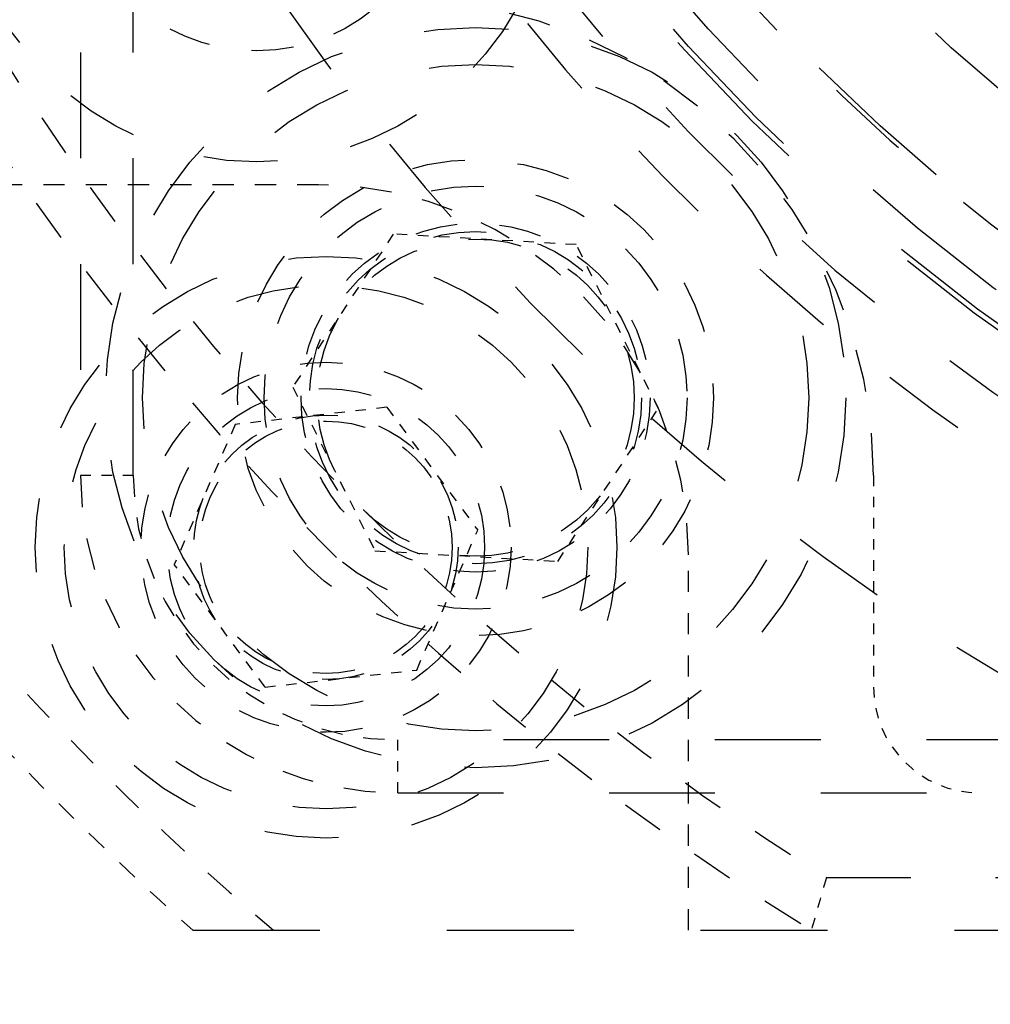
# Model space of a CAD drawing. Header units: millimetres. Extents: x 14186 to 17588, y 1400 to 3805.
# Tile 61 of 256: x 16284.26 to 16293.44, y 2698.18 to 2707.49. Entities that reach past the tile are written whole.
import ezdxf

# ---------------------------------------------------------------- set-up
doc = ezdxf.new("R2010")
doc.units = ezdxf.units.MM
doc.linetypes.add('HIDDEN', pattern=[0.2, 0.1, -0.1])
for name, color, linetype in [('DEFAULT_2', 8, 'HIDDEN'), ('INTFCLR_159558', 7, 'Continuous'), ('INTFCLR_357034', 7, 'Continuous')]:
    doc.layers.add(name, color=color, linetype=linetype)
doc.layers.add('dim', color=82, linetype='Continuous', lineweight=9)
doc.styles.get("Standard").update_dxf_attribs({"font": 'arial.ttf'})
doc.dimstyles.new('ISO-25', dxfattribs={"dimtxt": 2.5, "dimasz": 2.5, "dimexe": 1.25, "dimexo": 0.625, "dimtad": 1, "dimtxsty": 'Standard', "dimcen": 2.5, "dimadec": 0, "dimazin": 0, "dimtfac": 1, "dimtmove": 0, "dimatfit": 3, "dimfxl": 1, "dimarcsym": 0})

# ---------------------------------------------------------------- blocks, each defined once
blk = doc.blocks.new('*D27')
at = {"layer": 'Defpoints', "color": 0, "transparency": 16777216}
for p in [(17053.8506, 3119.6874), (16297.8248, 2320.6724)]:
    blk.add_point(p, dxfattribs=at)
at = {"layer": 'dim', "color": 0, "linetype": 'Continuous', "lineweight": -2, "transparency": 16777216}
for p, q in [((17253.4695, 3330.6569), (17070.3457, 3137.1204)), ((16297.8248, 2320.6724), (17053.8506, 3119.6874)), ((16281.3297, 2303.2393), (16264.8346, 2285.8063))]:
    blk.add_line(p, q, dxfattribs=at)
at = {"layer": 'dim', "color": 0, "transparency": 16777216}
for points in [[(17067.4402, 3139.8696), (17073.2513, 3134.3712), (17053.8506, 3119.6874)], [(16278.4242, 2305.9885), (16284.2352, 2300.4902), (16297.8248, 2320.6724)]]:
    blk.add_solid(points, dxfattribs=at)
at = {"layer": 'dim', "color": 0, "transparency": 16777216, "insert": (17191.287, 3297.1711), "char_height": 30, "attachment_point": 5, "rotation": 46.58354}
blk.add_mtext('∅1100', dxfattribs=at)
blk = doc.blocks.new('*D28')
at = {"layer": 'Defpoints', "color": 0, "transparency": 16777216}
for p in [(17217.9946, 2998.669), (16133.6809, 2441.6908)]:
    blk.add_point(p, dxfattribs=at)
at = {"layer": 'dim', "color": 0, "linetype": 'Continuous', "lineweight": -2, "transparency": 16777216}
for p, q in [((17380.1399, 3081.958), (17239.3428, 3009.635)), ((16133.6809, 2441.6908), (17217.9946, 2998.669)), ((16112.3326, 2430.7248), (16090.9843, 2419.7589))]:
    blk.add_line(p, q, dxfattribs=at)
at = {"layer": 'dim', "color": 0, "transparency": 16777216}
for points in [[(17237.5152, 3013.193), (17241.1705, 3006.0769), (17217.9946, 2998.669)], [(16110.5049, 2434.2829), (16114.1603, 2427.1668), (16133.6809, 2441.6908)]]:
    blk.add_solid(points, dxfattribs=at)
at = {"layer": 'dim', "color": 0, "transparency": 16777216, "insert": (17310.2934, 3070.985), "char_height": 30, "attachment_point": 5, "rotation": 27.18816}
blk.add_mtext('∅1219', dxfattribs=at)

msp = doc.modelspace()

# ---------------------------------------------------------------- linework, layer by layer
for centre, radius in [((16675.8377, 2720.1799), 609.5), ((16675.8377, 2720.1799), 550), ((16400.8377, 2720.1799), 275)]:
    msp.add_circle(centre, radius)
at = {"layer": 'DEFAULT_2', "color": 8, "linetype": 'HIDDEN', "ltscale": 10}
for p, q in [((16284.8377, 2737.1799), (16284.8377, 2703.1799)), ((16285.3377, 2703.1799), (16285.3377, 2737.1799)), ((16321.8377, 2700.6799), (16287.8377, 2700.6799)), ((16287.8377, 2700.1799), (16321.8377, 2700.1799))]:
    msp.add_line(p, q, dxfattribs=at)
at = {"layer": 'DEFAULT_2', "color": 8, "linetype": 'HIDDEN', "ltscale": 2}
for p, q in [((16287.0877, 2705.9299), (16283.5377, 2705.9299)), ((16290.5877, 2698.8799), (16290.5877, 2702.4299))]:
    msp.add_line(p, q, dxfattribs=at)
at = {"layer": 'DEFAULT_2', "color": 8, "linetype": 'HIDDEN'}
for p, q in [((16287.7965, 2705.464), (16286.8451, 2704.0166)), ((16289.5256, 2705.3638), (16287.7965, 2705.464)), ((16290.3034, 2703.8162), (16289.5256, 2705.3638)), ((16286.8451, 2704.0166), (16287.6229, 2702.469)), ((16287.7368, 2703.8254), (16286.3026, 2703.6633)), ((16287.7368, 2703.8254), (16288.5943, 2702.6643)), ((16289.3521, 2702.3688), (16290.3034, 2703.8162)), ((16286.3026, 2703.6633), (16285.7258, 2702.3401)), ((16292.3377, 2703.1799), (16292.3377, 2701.1799)), ((16288.0175, 2701.3412), (16288.5943, 2702.6643)), ((16287.6229, 2702.469), (16289.3521, 2702.3688)), ((16286.5833, 2701.1791), (16285.7258, 2702.3401)), ((16286.5833, 2701.1791), (16288.0175, 2701.3412))]:
    msp.add_line(p, q, dxfattribs=at)
at = {"layer": 'DEFAULT_2', "color": 8, "linetype": 'HIDDEN', "ltscale": 0.4}
for p, q in [((16285.3377, 2703.1799), (16284.8377, 2703.1799)), ((16287.8377, 2700.1799), (16287.8377, 2700.6799))]:
    msp.add_line(p, q, dxfattribs=at)
at = {"layer": 'DEFAULT_2', "color": 8, "linetype": 'HIDDEN', "ltscale": 8}
msp.add_line((16291.8913, 2699.3799), (16317.7841, 2699.3799), dxfattribs=at)
at = {"layer": 'DEFAULT_2', "color": 8, "linetype": 'HIDDEN', "ltscale": 12}
msp.add_line((16285.902, 2698.8799), (16323.7734, 2698.8799), dxfattribs=at)
at = {"layer": 'DEFAULT_2', "color": 8, "linetype": 'HIDDEN', "ltscale": 15}
for radius in [19.3, 19.25, 19, 18.5]:
    msp.add_circle((16304.8377, 2720.1799), radius, dxfattribs=at)
at = {"layer": 'DEFAULT_2', "color": 8, "linetype": 'HIDDEN', "ltscale": 14}
msp.add_circle((16304.8377, 2720.1799), 17.5, dxfattribs=at)
at = {"layer": 'DEFAULT_2', "color": 8, "linetype": 'HIDDEN', "ltscale": 12}
for radius in [15, 14.7, 14.5]:
    msp.add_circle((16304.8377, 2720.1799), radius, dxfattribs=at)
at = {"layer": 'DEFAULT_2', "color": 8, "linetype": 'HIDDEN', "ltscale": 11}
msp.add_circle((16304.8377, 2720.1799), 14, dxfattribs=at)
at = {"layer": 'DEFAULT_2', "color": 8, "linetype": 'HIDDEN', "ltscale": 7}
for centre, radius in [((16286.506, 2708.9462), 2.8), ((16287.1601, 2702.5022), 2.75)]:
    msp.add_circle(centre, radius, dxfattribs=at)
at = {"layer": 'DEFAULT_2', "color": 8, "linetype": 'HIDDEN', "ltscale": 4}
for centre, radius in [((16286.506, 2708.9462), 1.75), ((16288.5743, 2703.9164), 1.65), ((16287.1601, 2702.5022), 1.75), ((16287.1601, 2702.5022), 1.25), ((16287.1601, 2702.5022), 1.1935)]:
    msp.add_circle(centre, radius, dxfattribs=at)
at = {"layer": 'DEFAULT_2', "color": 8, "linetype": 'HIDDEN', "ltscale": 8}
for radius in [3.5, 3.15]:
    msp.add_circle((16288.5743, 2703.9164), radius, dxfattribs=at)
at = {"layer": 'DEFAULT_2', "color": 8, "linetype": 'HIDDEN', "ltscale": 5}
for centre, radius in [((16288.5743, 2703.9164), 2.25), ((16288.5743, 2703.9164), 2), ((16288.5743, 2703.9164), 1.5705), ((16288.5743, 2703.9164), 1.5), ((16287.1601, 2702.5022), 1.5)]:
    msp.add_circle(centre, radius, dxfattribs=at)
at = {"layer": 'DEFAULT_2', "color": 8, "linetype": 'HIDDEN', "ltscale": 6}
msp.add_circle((16287.1601, 2702.5022), 2.475, dxfattribs=at)
at = {"layer": 'DEFAULT_2', "color": 8, "linetype": 'HIDDEN', "ltscale": 9}
for radius, start, end in [(22, 87.81504, 272.18497), (19.8, 212.65338, 300.34662)]:
    msp.add_arc((16304.8377, 2720.1799), radius, start, end, dxfattribs=at)
at = {"layer": 'DEFAULT_2', "color": 8, "linetype": 'HIDDEN', "ltscale": 8}
for radius, start, end in [(20.2679, 87.72358, 272.27642), (18.5359, 87.61957, 272.38041)]:
    msp.add_arc((16304.8377, 2720.1799), radius, start, end, dxfattribs=at)
at = {"layer": 'DEFAULT_2', "color": 8, "linetype": 'HIDDEN', "ltscale": 4}
for centre, radius, start, end in [((16287.8377, 2703.1799), 4.5, 0, 90), ((16304.8377, 2720.1799), 24.5, 211.89914, 238.10086), ((16304.8377, 2720.1799), 25, 211.57013, 238.42987)]:
    msp.add_arc(centre, radius, start, end, dxfattribs=at)
at = {"layer": 'DEFAULT_2', "color": 8, "linetype": 'HIDDEN', "ltscale": 3}
for centre, radius, start, end in [((16287.0877, 2702.4299), 3.5, 0, 90), ((16287.8377, 2703.1799), 3, 180, 270), ((16304.8377, 2720.1799), 28, 220.47279, 229.52721)]:
    msp.add_arc(centre, radius, start, end, dxfattribs=at)
at = {"layer": 'DEFAULT_2', "color": 8, "linetype": 'HIDDEN', "ltscale": 2}
for centre, radius, start, end in [((16287.8377, 2703.1799), 2.5, 180, 270), ((16304.8377, 2720.1799), 28.5, 221.63707, 228.36293)]:
    msp.add_arc(centre, radius, start, end, dxfattribs=at)
at = {"layer": 'DEFAULT_2', "color": 8, "linetype": 'HIDDEN'}
msp.add_arc((16293.3377, 2701.1799), 1, 180, 270, dxfattribs=at)
at = {"layer": 'DEFAULT_2', "color": 8, "linetype": 'HIDDEN', "ltscale": 0.4}
msp.add_arc((16465.9639, 2649.6325), 181.0417, 164.050844, 164.215351, dxfattribs=at)
at = {"layer": 'INTFCLR_159558', "color": 8, "linetype": 'HIDDEN', "ltscale": 14}
msp.add_circle((16304.8377, 2720.1799), 17.5, dxfattribs=at)
at = {"layer": 'INTFCLR_159558', "color": 8, "linetype": 'HIDDEN', "ltscale": 4}
msp.add_circle((16287.1601, 2702.5022), 1.25, dxfattribs=at)
at = {"layer": 'INTFCLR_357034', "color": 8, "linetype": 'HIDDEN', "ltscale": 11}
msp.add_circle((16304.8377, 2720.1799), 14, dxfattribs=at)

# ---------------------------------------------------------------- dimensions: what is measured, and where the dimension line sits
at = {"layer": 'dim'}
dim = msp.add_diameter_dim_2p(p1=(16297.8248, 2320.6724), p2=(17053.8506, 3119.6874), dimstyle='ISO-25', override={"dimtxt": 30, "dimasz": 24, "dimexe": 5.997, "dimexo": 5.997, "dimgap": 5.997, "dimdsep": 46, "dimarcsym": 1}, dxfattribs=at)
dim.commit()
dim.dimension.update_dxf_attribs({"geometry": '*D27', "text_midpoint": (17207.3786, 3281.9453), "dimtype": 131})
dim = msp.add_diameter_dim_2p(p1=(16133.6809, 2441.6908), p2=(17217.9946, 2998.669), dimstyle='ISO-25', override={"dimtxt": 30, "dimasz": 24, "dimexe": 5.997, "dimexo": 5.997, "dimgap": 5.997, "dimdsep": 46, "dimarcsym": 1}, dxfattribs=at)
dim.commit()
dim.dimension.update_dxf_attribs({"geometry": '*D28', "text_midpoint": (17310.2934, 3070.985)})

doc.saveas('drawing.dxf')
